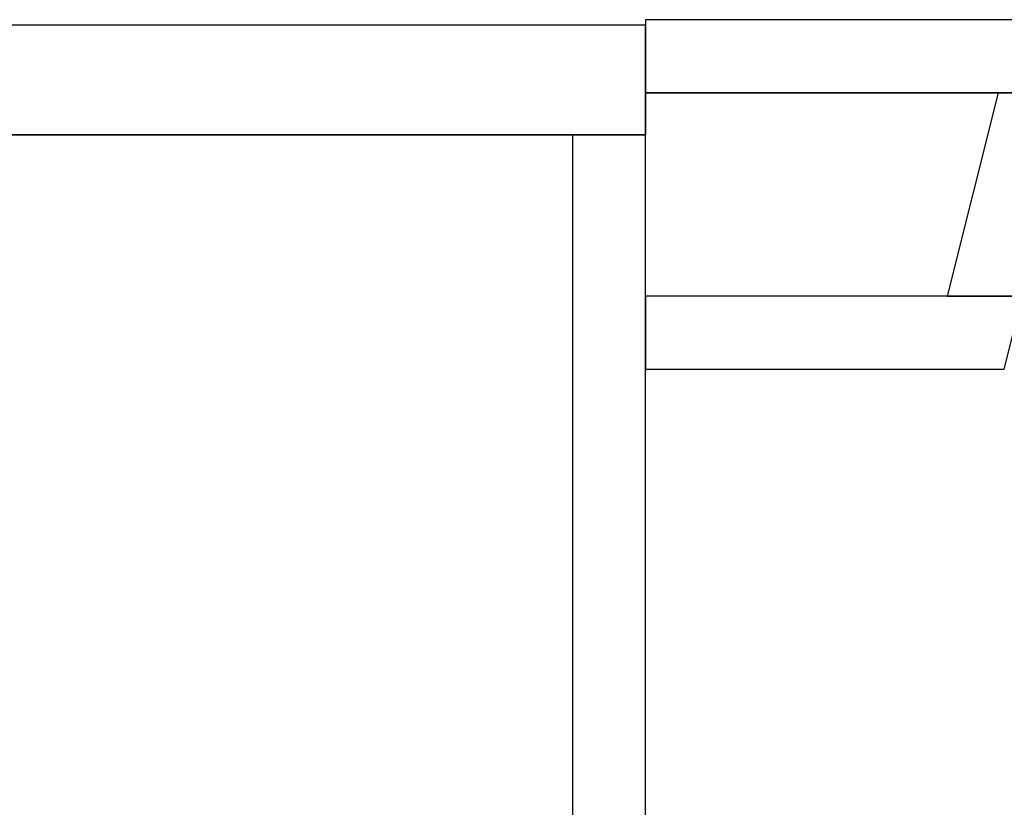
# Model space of a CAD drawing. Header units: metres. Extents: x 391.1 to 430.4, y 12.7 to 28.4.
# Tile 95 of 165: x 405 to 406.4, y 27.2 to 28.2. Entities that reach past the tile are written whole.
import ezdxf

# ---------------------------------------------------------------- set-up
doc = ezdxf.new("R2010")
doc.units = ezdxf.units.M
doc.layers.add('01_SUELOS', color=7, linetype='Continuous', lineweight=25, true_color=0x007f00)
doc.layers.add('A-WALL-____-MCUT', color=7, linetype='Continuous', lineweight=25)
doc.layers.add('A-WALL-____-OTLN', color=7, linetype='Continuous', lineweight=25)

# ---------------------------------------------------------------- blocks, each defined once
blk = doc.blocks.new('Family - Envans PB-155473-02_TEL_P0')
at = {"layer": 'A-WALL-____-MCUT', "color": 253, "true_color": 0xaaaaaa}
for p, q in [((0, 0.1), (0, 0)), ((0.5151, 0.1), (0, 0.1)), ((0.49, 0), (0.5151, 0.1)), ((0, 0), (0.49, 0))]:
    blk.add_line(p, q, dxfattribs=at)
at = {"layer": 'A-WALL-____-OTLN', "color": 253, "true_color": 0xaaaaaa}
for p, q in [((0, 0.1), (0, 0)), ((0.5151, 0.1), (0, 0.1)), ((0.49, 0), (0.5151, 0.1)), ((0, 0), (0.49, 0))]:
    blk.add_line(p, q, dxfattribs=at)
at = {"layer": 'A-WALL-____-OTLN', "color": 253, "lineweight": 18, "true_color": 0xaaaaaa}
blk.add_line((0, 0), (0.49, 0), dxfattribs=at)
blk = doc.blocks.new('Family - Envans PB-155481-02_TEL_P0')
at = {"layer": 'A-WALL-____-MCUT', "color": 253, "true_color": 0xaaaaaa}
for p, q in [((2.02, 0.1), (0, 0.1)), ((0, 0.1), (0, 0)), ((2.02, 0), (2.02, 0.1)), ((0, 0), (2.02, 0))]:
    blk.add_line(p, q, dxfattribs=at)
at = {"layer": 'A-WALL-____-OTLN', "color": 253, "true_color": 0xaaaaaa}
for p, q in [((2.02, 0.1), (0, 0.1)), ((0, 0.1), (0, 0)), ((2.02, 0), (2.02, 0.1)), ((0, 0), (2.02, 0))]:
    blk.add_line(p, q, dxfattribs=at)
at = {"layer": 'A-WALL-____-OTLN', "color": 253, "lineweight": 18, "true_color": 0xaaaaaa}
blk.add_line((0, 0), (2.02, 0), dxfattribs=at)
blk = doc.blocks.new('Family - Envans PB-155533-02_TEL_P0')
at = {"layer": 'A-WALL-____-MCUT', "color": 253, "true_color": 0xaaaaaa}
for p, q in [((-0.0251, 0.1), (0, 0)), ((0.261, 0.1), (-0.0251, 0.1)), ((0.286, 0), (0.261, 0.1)), ((0, 0), (0.286, 0))]:
    blk.add_line(p, q, dxfattribs=at)
at = {"layer": 'A-WALL-____-OTLN', "color": 253, "true_color": 0xaaaaaa}
for p, q in [((-0.0251, 0.1), (0, 0)), ((0.261, 0.1), (-0.0251, 0.1)), ((0.286, 0), (0.261, 0.1)), ((0, 0), (0.286, 0))]:
    blk.add_line(p, q, dxfattribs=at)
at = {"layer": 'A-WALL-____-OTLN', "color": 253, "lineweight": 18, "true_color": 0xaaaaaa}
blk.add_line((0, 0), (0.286, 0), dxfattribs=at)
blk = doc.blocks.new('Family - Envans PB-155658-02_TEL_P0')
at = {"layer": 'A-WALL-____-MCUT', "color": 253, "true_color": 0xaaaaaa}
for p, q in [((1.41, 0.1), (0, 0.1)), ((1.41, 0), (1.41, 0.1)), ((0, 0), (1.41, 0))]:
    blk.add_line(p, q, dxfattribs=at)
at = {"layer": 'A-WALL-____-OTLN', "color": 253, "true_color": 0xaaaaaa}
for p, q in [((1.41, 0.1), (0, 0.1)), ((1.41, 0), (1.41, 0.1)), ((0, 0), (1.41, 0))]:
    blk.add_line(p, q, dxfattribs=at)
at = {"layer": 'A-WALL-____-OTLN', "color": 253, "lineweight": 18, "true_color": 0xaaaaaa}
blk.add_line((0, 0), (1.41, 0), dxfattribs=at)
blk = doc.blocks.new('Family - Envans PB-155714-02_TEL_P0')
at = {"layer": 'A-WALL-____-MCUT', "color": 253, "true_color": 0xaaaaaa}
for p, q in [((2.61, 0.15), (0, 0.15)), ((0, 0.15), (0, 0)), ((0, 0), (2.61, 0))]:
    blk.add_line(p, q, dxfattribs=at)
at = {"layer": 'A-WALL-____-OTLN', "color": 253, "true_color": 0xaaaaaa}
for p, q in [((2.61, 0.15), (0, 0.15)), ((0, 0.15), (0, 0)), ((0, 0), (2.61, 0))]:
    blk.add_line(p, q, dxfattribs=at)
at = {"layer": 'A-WALL-____-OTLN', "color": 253, "lineweight": 18, "true_color": 0xaaaaaa}
blk.add_line((0, 0), (2.61, 0), dxfattribs=at)
blk = doc.blocks.new('Family - LONDR55-XX_ZZ-ARQ-CAA-M3D-Londres55-155971-02_TEL_P0')
at = {"layer": '01_SUELOS', "color": 9, "true_color": 0xaad4aa}
for p, q in [((8.5373, 14.9276), (8.5373, 14.8702)), ((8.5373, 14.9276), (8.5373, 14.8702)), ((9.9473, 14.9276), (8.5373, 14.9276)), ((9.9473, 14.9276), (8.5373, 14.9276)), ((8.5373, 14.8702), (8.5373, 14.9276)), ((8.5373, 14.9276), (9.9473, 14.9276)), ((8.5373, 14.8702), (8.5373, 14.9276)), ((8.5373, 14.9276), (9.9473, 14.9276)), ((8.5373, 14.8702), (5.9294, 14.8702)), ((8.5373, 14.8702), (5.9294, 14.8702)), ((5.9294, 14.8702), (8.5373, 14.8702)), ((5.9294, 14.8702), (8.5373, 14.8702))]:
    blk.add_line(p, q, dxfattribs=at)
blk = doc.blocks.new('LONDR55-XX_ZZ-ARQ-CAA-M3D-Londres55_ifc-1-02_TEL_P0')
at = {"layer": '01_SUELOS', "color": 253, "lineweight": 18, "true_color": 0xaaaaaa}
blk.add_blockref('Family - LONDR55-XX_ZZ-ARQ-CAA-M3D-Londres55-155971-02_TEL_P0', (397.3291, 13.2006), dxfattribs=at)
at = {"layer": 'A-WALL-____-OTLN', "color": 253, "lineweight": 18, "true_color": 0xaaaaaa}
for name, p, rotation in [('Family - Envans PB-155658-02_TEL_P0', (407.2764, 28.2282), 180), ('Family - Envans PB-155714-02_TEL_P0', (405.8664, 28.2208), 180), ('Family - Envans PB-155533-02_TEL_P0', (406.3815, 27.8508), 75.93589714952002), ('Family - Envans PB-155481-02_TEL_P0', (405.8664, 26.0508), 90)]:
    blk.add_blockref(name, p, dxfattribs=dict(at, rotation=rotation))
blk.add_blockref('Family - Envans PB-155473-02_TEL_P0', (405.8664, 27.7508), dxfattribs=at)

msp = doc.modelspace()

# ---------------------------------------------------------------- block references
at = {"lineweight": 5}
msp.add_blockref('LONDR55-XX_ZZ-ARQ-CAA-M3D-Londres55_ifc-1-02_TEL_P0', (0, 0), dxfattribs=at)

doc.saveas('drawing.dxf')
